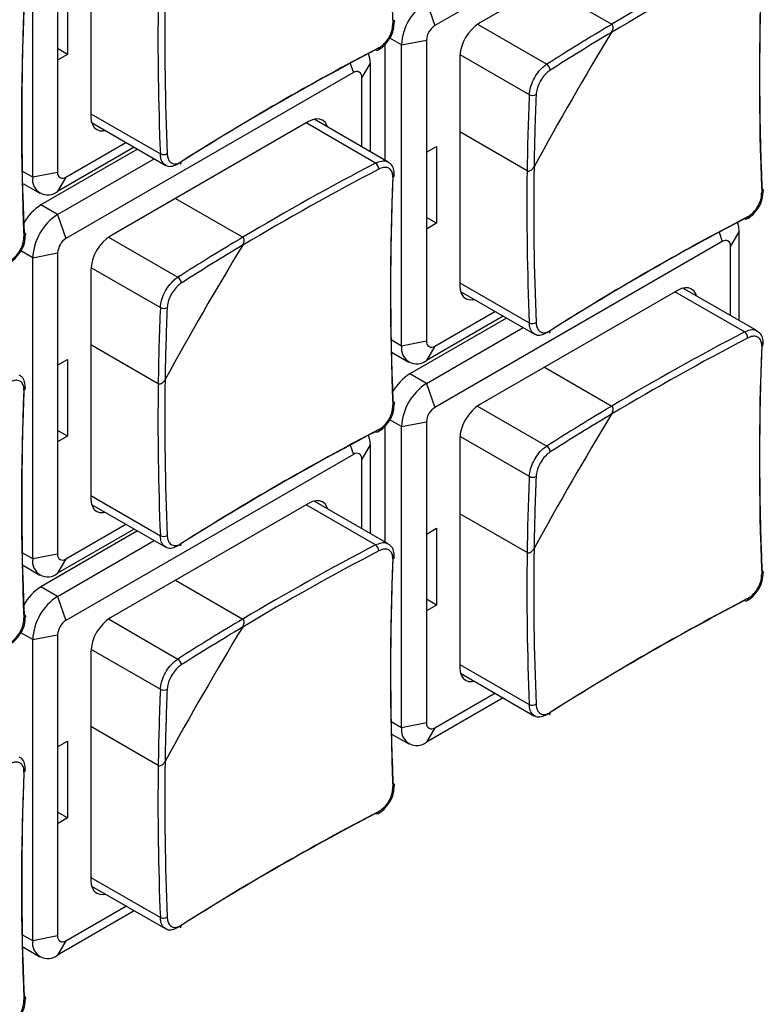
# Model space of a CAD drawing. Header units: millimetres. Extents: x 7146 to 9164, y -1568 to -663.
# Tile 166 of 187: x 8741 to 8773, y -1219 to -1177. Entities that reach past the tile are written whole.
import ezdxf

# ---------------------------------------------------------------- set-up
doc = ezdxf.new("R2010")
doc.units = ezdxf.units.MM
doc.header["$LTSCALE"] = 3

msp = doc.modelspace()

# ---------------------------------------------------------------- linework, layer by layer
at = {"linetype": 'Continuous', "lineweight": 30}
for p, q in [((8771.037, -1170.16), (8758.804, -1177.222)), ((8741.693, -1183.671), (8741.693, -1170.852)), ((8744.167, -1171.383), (8744.167, -1181.099)), ((8769.128, -1172.242), (8760.714, -1177.1)), ((8742.753, -1175.424), (8742.753, -1178.691)), ((8743.177, -1175.179), (8743.177, -1178.446)), ((8763.465, -1175.512), (8766.331, -1177.166)), ((8758.451, -1176.202), (8758.804, -1177.222)), ((8760.614, -1177.165), (8763.565, -1178.869)), ((8757.39, -1178.039), (8756.889, -1177.749)), ((8757.39, -1178.039), (8758.451, -1177.835)), ((8758.451, -1177.835), (8758.451, -1182.611)), ((8743.177, -1178.446), (8742.753, -1178.201)), ((8756.683, -1178.019), (8756.683, -1182.95)), ((8757.39, -1190.858), (8757.39, -1178.039)), ((8743.177, -1178.446), (8742.753, -1178.691)), ((8742.753, -1178.691), (8742.753, -1183.467)), ((8755.203, -1178.828), (8755.34, -1179.222)), ((8756.047, -1178.814), (8755.693, -1179.427)), ((8756.047, -1178.814), (8756.047, -1182.582)), ((8759.865, -1178.57), (8759.865, -1188.286)), ((8759.871, -1178.451), (8762.823, -1180.155)), ((8755.34, -1179.222), (8743.107, -1186.284)), ((8755.693, -1182.378), (8755.693, -1179.427)), ((8744.167, -1180.977), (8747.125, -1182.684)), ((8753.43, -1181.304), (8745.016, -1186.162)), ((8756.818, -1183.028), (8753.665, -1181.207)), ((8744.2, -1181.351), (8747.354, -1183.172)), ((8756.282, -1183.073), (8753.324, -1181.366)), ((8762.731, -1183.401), (8759.865, -1181.746)), ((8746.158, -1182.482), (8742.046, -1184.856)), ((8746.017, -1182.4), (8742.753, -1184.284)), ((8743.107, -1183.671), (8745.663, -1182.196)), ((8758.451, -1182.611), (8758.875, -1182.366)), ((8758.875, -1182.366), (8758.875, -1185.633)), ((8742.753, -1185.264), (8746.866, -1182.89)), ((8758.451, -1182.611), (8758.451, -1185.878)), ((8741.693, -1183.671), (8741.247, -1183.414)), ((8742.753, -1183.467), (8741.693, -1183.671)), ((8743.107, -1183.671), (8742.753, -1184.284)), ((8741.296, -1183.95), (8742.003, -1184.358)), ((8747.767, -1184.574), (8750.633, -1186.228)), ((8742.753, -1185.264), (8742.046, -1184.856)), ((8742.753, -1185.264), (8743.107, -1186.284)), ((8758.875, -1185.633), (8758.451, -1185.388)), ((8758.875, -1185.633), (8758.451, -1185.878)), ((8758.451, -1185.878), (8758.451, -1190.654)), ((8744.916, -1186.227), (8747.867, -1187.931)), ((8770.901, -1186.015), (8771.037, -1186.409)), ((8771.745, -1186.001), (8771.391, -1186.614)), ((8771.745, -1186.001), (8771.745, -1189.769)), ((8771.037, -1186.409), (8758.804, -1193.471)), ((8771.391, -1189.565), (8771.391, -1186.614)), ((8741.693, -1187.101), (8741.191, -1186.811)), ((8741.693, -1187.101), (8742.753, -1186.897)), ((8741.693, -1199.921), (8741.693, -1187.101)), ((8742.753, -1186.897), (8742.753, -1191.674)), ((8744.167, -1187.632), (8744.167, -1197.349)), ((8744.173, -1187.513), (8747.125, -1189.217)), ((8759.865, -1188.164), (8762.823, -1189.871)), ((8772.516, -1190.215), (8769.363, -1188.394)), ((8759.898, -1188.538), (8763.052, -1190.359)), ((8769.128, -1188.491), (8760.714, -1193.349)), ((8771.98, -1190.26), (8769.022, -1188.553)), ((8761.856, -1189.669), (8757.744, -1192.043)), ((8761.715, -1189.587), (8758.451, -1191.471)), ((8758.804, -1190.858), (8761.361, -1189.383)), ((8758.451, -1192.451), (8762.563, -1190.077)), ((8747.033, -1192.463), (8744.167, -1190.809)), ((8757.39, -1190.858), (8756.945, -1190.601)), ((8758.451, -1190.654), (8757.39, -1190.858)), ((8758.804, -1190.858), (8758.451, -1191.471)), ((8756.994, -1191.137), (8757.701, -1191.545)), ((8742.753, -1191.674), (8743.177, -1191.429)), ((8742.753, -1191.674), (8742.753, -1194.94)), ((8743.177, -1191.429), (8743.177, -1194.695)), ((8763.465, -1191.761), (8766.331, -1193.416)), ((8758.451, -1192.451), (8757.744, -1192.043)), ((8758.451, -1192.451), (8758.804, -1193.471)), ((8760.614, -1193.414), (8763.565, -1195.118)), ((8756.683, -1194.268), (8756.683, -1199.199)), ((8757.39, -1194.288), (8756.889, -1193.998)), ((8757.39, -1194.288), (8758.451, -1194.084)), ((8757.39, -1207.108), (8757.39, -1194.288)), ((8758.451, -1194.084), (8758.451, -1198.861)), ((8743.177, -1194.695), (8742.753, -1194.45)), ((8743.177, -1194.695), (8742.753, -1194.94)), ((8759.871, -1194.7), (8762.823, -1196.404)), ((8742.753, -1194.94), (8742.753, -1199.716)), ((8755.203, -1195.077), (8755.34, -1195.472)), ((8756.047, -1195.063), (8755.693, -1195.676)), ((8756.047, -1195.063), (8756.047, -1198.831)), ((8759.865, -1194.819), (8759.865, -1204.536)), ((8755.34, -1195.472), (8743.107, -1202.534)), ((8755.693, -1198.627), (8755.693, -1195.676)), ((8744.167, -1197.226), (8747.125, -1198.933)), ((8744.2, -1197.6), (8747.354, -1199.421)), ((8753.43, -1197.554), (8745.016, -1202.411)), ((8756.282, -1199.322), (8753.324, -1197.615)), ((8756.818, -1199.277), (8753.665, -1197.456)), ((8762.731, -1199.65), (8759.865, -1197.996)), ((8743.107, -1199.921), (8745.663, -1198.445)), ((8746.158, -1198.731), (8742.046, -1201.105)), ((8746.017, -1198.649), (8742.753, -1200.533)), ((8758.451, -1198.861), (8758.875, -1198.616)), ((8758.451, -1198.861), (8758.451, -1202.127)), ((8758.875, -1198.616), (8758.875, -1201.882)), ((8742.753, -1201.513), (8746.866, -1199.139)), ((8741.693, -1199.921), (8741.247, -1199.663)), ((8742.753, -1199.716), (8741.693, -1199.921)), ((8741.296, -1200.199), (8742.003, -1200.607)), ((8743.107, -1199.921), (8742.753, -1200.533)), ((8747.767, -1200.823), (8750.633, -1202.478)), ((8742.753, -1201.513), (8742.046, -1201.105)), ((8742.753, -1201.513), (8743.107, -1202.534)), ((8758.875, -1201.882), (8758.451, -1201.637)), ((8758.875, -1201.882), (8758.451, -1202.127)), ((8758.451, -1202.127), (8758.451, -1206.903)), ((8744.916, -1202.476), (8747.867, -1204.18)), ((8741.693, -1203.35), (8741.191, -1203.061)), ((8741.693, -1203.35), (8742.753, -1203.146)), ((8741.693, -1216.17), (8741.693, -1203.35)), ((8742.753, -1203.146), (8742.753, -1207.923)), ((8744.167, -1203.881), (8744.167, -1213.598)), ((8744.173, -1203.762), (8747.125, -1205.466)), ((8759.865, -1204.413), (8762.823, -1206.121)), ((8759.898, -1204.787), (8763.052, -1206.608)), ((8758.804, -1207.108), (8761.361, -1205.632)), ((8761.715, -1205.836), (8758.451, -1207.72)), ((8757.39, -1207.108), (8756.945, -1206.85)), ((8758.451, -1206.903), (8757.39, -1207.108)), ((8747.033, -1208.712), (8744.167, -1207.058)), ((8758.804, -1207.108), (8758.451, -1207.72)), ((8742.753, -1207.923), (8743.177, -1207.678)), ((8743.177, -1207.678), (8743.177, -1210.944)), ((8756.994, -1207.386), (8757.701, -1207.794)), ((8742.753, -1207.923), (8742.753, -1211.189)), ((8743.177, -1210.944), (8742.753, -1210.699)), ((8743.177, -1210.944), (8742.753, -1211.189)), ((8742.753, -1211.189), (8742.753, -1215.966)), ((8744.167, -1213.475), (8747.125, -1215.183)), ((8744.2, -1213.85), (8747.354, -1215.67)), ((8743.107, -1216.17), (8745.663, -1214.694)), ((8746.017, -1214.898), (8742.753, -1216.782)), ((8741.693, -1216.17), (8741.247, -1215.913)), ((8742.753, -1215.966), (8741.693, -1216.17)), ((8741.296, -1216.448), (8742.003, -1216.856)), ((8743.107, -1216.17), (8742.753, -1216.782))]:
    msp.add_line(p, q, dxfattribs=at)
at = {"linetype": 'Continuous', "lineweight": 30, "flags": 128}
for points in [[(8757.024, -1176.969), (8757.05, -1176.986), (8757.069, -1177.005), (8757.08, -1177.026), (8757.083, -1177.048), (8757.078, -1177.071), (8757.064, -1177.092), (8757.044, -1177.112), (8757.016, -1177.129)], [(8755.971, -1178.403), (8756.026, -1178.587), (8756.047, -1178.814)], [(8756.416, -1178.168), (8756.415, -1178.201), (8756.408, -1178.229), (8756.396, -1178.251), (8756.38, -1178.266), (8756.359, -1178.275), (8756.335, -1178.276), (8756.309, -1178.269), (8756.282, -1178.255)], [(8744.167, -1181.099), (8744.184, -1181.281), (8744.232, -1181.437), (8744.31, -1181.561), (8744.416, -1181.649), (8744.544, -1181.696), (8744.691, -1181.702), (8744.781, -1181.687)], [(8754.246, -1181.543), (8754.214, -1181.457), (8754.136, -1181.333), (8754.03, -1181.245), (8753.902, -1181.197), (8753.755, -1181.192), (8753.596, -1181.228), (8753.43, -1181.304)], [(8772.722, -1184.156), (8772.748, -1184.173), (8772.767, -1184.192), (8772.778, -1184.213), (8772.781, -1184.236), (8772.775, -1184.258), (8772.762, -1184.279), (8772.741, -1184.299), (8772.714, -1184.316)], [(8772.114, -1185.356), (8772.113, -1185.388), (8772.106, -1185.416), (8772.094, -1185.438), (8772.077, -1185.454), (8772.057, -1185.462), (8772.033, -1185.463), (8772.007, -1185.456), (8771.98, -1185.442)], [(8771.669, -1185.59), (8771.724, -1185.774), (8771.745, -1186.001)], [(8741.327, -1186.032), (8741.352, -1186.048), (8741.371, -1186.067), (8741.382, -1186.088), (8741.385, -1186.111), (8741.38, -1186.133), (8741.367, -1186.154), (8741.346, -1186.174), (8741.318, -1186.191)], [(8759.865, -1188.286), (8759.881, -1188.468), (8759.93, -1188.624), (8760.008, -1188.748), (8760.114, -1188.836), (8760.242, -1188.883), (8760.389, -1188.889), (8760.479, -1188.874)], [(8769.944, -1188.73), (8769.912, -1188.644), (8769.834, -1188.52), (8769.728, -1188.432), (8769.6, -1188.384), (8769.453, -1188.379), (8769.294, -1188.415), (8769.128, -1188.491)], [(8757.024, -1193.219), (8757.05, -1193.235), (8757.069, -1193.254), (8757.08, -1193.276), (8757.083, -1193.298), (8757.078, -1193.32), (8757.064, -1193.341), (8757.044, -1193.361), (8757.016, -1193.378)], [(8755.971, -1194.652), (8756.026, -1194.836), (8756.047, -1195.063)], [(8756.416, -1194.418), (8756.415, -1194.45), (8756.408, -1194.478), (8756.396, -1194.5), (8756.38, -1194.516), (8756.359, -1194.524), (8756.335, -1194.525), (8756.309, -1194.519), (8756.282, -1194.505)], [(8744.167, -1197.349), (8744.184, -1197.53), (8744.232, -1197.686), (8744.31, -1197.81), (8744.416, -1197.898), (8744.544, -1197.946), (8744.691, -1197.951), (8744.781, -1197.936)], [(8754.246, -1197.792), (8754.214, -1197.706), (8754.136, -1197.582), (8754.03, -1197.494), (8753.902, -1197.447), (8753.755, -1197.441), (8753.596, -1197.477), (8753.43, -1197.554)], [(8772.722, -1200.406), (8772.748, -1200.422), (8772.767, -1200.441), (8772.778, -1200.463), (8772.781, -1200.485), (8772.775, -1200.507), (8772.762, -1200.528), (8772.741, -1200.548), (8772.714, -1200.565)], [(8772.114, -1201.605), (8772.113, -1201.637), (8772.106, -1201.665), (8772.094, -1201.687), (8772.077, -1201.703), (8772.057, -1201.711), (8772.033, -1201.712), (8772.007, -1201.706), (8771.98, -1201.692)], [(8741.327, -1202.281), (8741.352, -1202.297), (8741.371, -1202.317), (8741.382, -1202.338), (8741.385, -1202.36), (8741.38, -1202.382), (8741.367, -1202.403), (8741.346, -1202.423), (8741.318, -1202.44)], [(8759.865, -1204.536), (8759.881, -1204.717), (8759.93, -1204.873), (8760.008, -1204.997), (8760.114, -1205.085), (8760.242, -1205.133), (8760.389, -1205.139), (8760.479, -1205.123)], [(8757.024, -1209.468), (8757.05, -1209.484), (8757.069, -1209.504), (8757.08, -1209.525), (8757.083, -1209.547), (8757.078, -1209.569), (8757.064, -1209.59), (8757.044, -1209.61), (8757.016, -1209.627)], [(8756.416, -1210.667), (8756.415, -1210.699), (8756.408, -1210.727), (8756.396, -1210.749), (8756.38, -1210.765), (8756.359, -1210.773), (8756.335, -1210.774), (8756.309, -1210.768), (8756.282, -1210.754)], [(8744.167, -1213.598), (8744.184, -1213.78), (8744.232, -1213.935), (8744.31, -1214.06), (8744.416, -1214.147), (8744.544, -1214.195), (8744.691, -1214.201), (8744.781, -1214.185)], [(8741.327, -1218.53), (8741.352, -1218.546), (8741.371, -1218.566), (8741.382, -1218.587), (8741.385, -1218.609), (8741.38, -1218.631), (8741.367, -1218.653), (8741.346, -1218.672), (8741.318, -1218.69)]]:
    msp.add_lwpolyline(points, dxfattribs=at)
at = {"linetype": 'Continuous', "lineweight": 30}
for centre, radius, start, end in [((8872.434, -1172.279), 115.52, 177.59353, 182.40647), ((8826.951, -1279.058), 118.561, 117.62307, 120.75044), ((8826.922, -1279.01), 118.214, 117.62184, 120.83734), ((8888.132, -1179.466), 115.52, 177.59353, 182.40647), ((8888.296, -1179.298), 115.676, 177.59286, 182.40714), ((8856.901, -1181.173), 115.676, 177.59286, 182.40714), ((8865.593, -1177.772), 118.57, 179.24686, 182.37425), ((8865.538, -1177.772), 118.224, 179.15998, 182.37546), ((8759.693, -1178.144), 2.305, 122.6058, 177.3942), ((8856.736, -1181.341), 115.52, 177.59353, 182.40647), ((8761.707, -1178.653), 1.844, 122.6052, 177.3942), ((8759.219, -1177.87), 0.768, 122.6065, 177.394), ((8894.596, -1255.377), 150.057, 148.73949, 151.26051), ((8822.648, -1271.762), 110.09, 120.7675, 122.45762), ((8822.648, -1271.778), 109.814, 120.85648, 122.45762), ((8809.852, -1280.769), 115.667, 117.59017, 122.40445), ((8809.915, -1280.543), 115.511, 117.59084, 122.40378), ((8755.478, -1179.392), 0.218, 350.7859, 129.2019), ((8763.421, -1179.123), 0.292, 0.8332, 60.4046), ((8872.825, -1184.881), 110.104, 177.53972, 179.22979), ((8762.971, -1179.902), 0.292, 239.5968, 299.1614), ((8872.836, -1184.872), 109.824, 177.5397, 179.14083), ((8747.258, -1182.395), 0.318, 245.3568, 299.633), ((8747.916, -1183.036), 0.101, 305.6954, 10.428), ((8811.225, -1288.073), 118.215, 117.62185, 120.83734), ((8811.253, -1288.121), 118.562, 117.62308, 120.75044), ((8756.098, -1183.333), 0.318, 0.3559, 54.6508), ((8881.291, -1184.959), 118.571, 179.24686, 182.37424), ((8881.236, -1184.959), 118.224, 179.15997, 182.37547), ((8742.339, -1183.776), 0.655, 170.7866, 309.2036), ((8742.969, -1183.502), 0.218, 170.7872, 309.2035), ((8872.434, -1188.528), 115.52, 177.59353, 182.40647), ((8872.598, -1188.36), 115.676, 177.59286, 182.40714), ((8756.976, -1183.577), 0.108, 291.9205, 350.6419), ((8743.186, -1186.685), 2.156, 121.9289, 150.4682), ((8743.995, -1187.206), 2.305, 122.6054, 177.3942), ((8825.55, -1287.956), 115.666, 117.59017, 122.40446), ((8825.613, -1287.73), 115.51, 117.59084, 122.40379), ((8743.521, -1186.932), 0.768, 122.6055, 177.394), ((8746.01, -1187.716), 1.844, 122.6056, 177.3946), ((8806.952, -1280.827), 110.094, 120.76752, 122.45759), ((8771.175, -1186.579), 0.218, 350.7906, 129.2031), ((8878.935, -1264.46), 150.099, 148.73984, 151.26016), ((8806.95, -1280.841), 109.815, 120.8565, 122.45762), ((8747.723, -1188.185), 0.292, 0.8341, 60.4133), ((8857.127, -1193.943), 110.104, 177.53972, 179.22979), ((8747.273, -1188.965), 0.292, 239.5958, 299.1574), ((8857.138, -1193.934), 109.824, 177.5397, 179.14083), ((8762.955, -1189.582), 0.318, 245.3577, 299.6389), ((8763.614, -1190.224), 0.101, 305.7059, 10.4254), ((8826.922, -1295.259), 118.214, 117.62184, 120.83734), ((8826.951, -1295.307), 118.561, 117.62307, 120.75044), ((8771.796, -1190.52), 0.318, 0.3448, 54.6619), ((8758.037, -1190.963), 0.655, 170.7865, 309.2027), ((8758.666, -1190.689), 0.218, 170.786, 309.2032), ((8888.132, -1195.715), 115.52, 177.59353, 182.40647), ((8888.296, -1195.547), 115.676, 177.59286, 182.40714), ((8772.673, -1190.764), 0.108, 291.92, 350.6375), ((8758.884, -1193.872), 2.156, 121.9304, 150.4672), ((8856.901, -1197.422), 115.676, 177.59286, 182.40714), ((8741.278, -1192.639), 0.108, 291.9205, 350.6419), ((8865.594, -1194.022), 118.571, 179.24686, 182.37424), ((8865.538, -1194.021), 118.224, 179.15997, 182.37547), ((8759.693, -1194.393), 2.305, 122.606, 177.3942), ((8856.736, -1197.59), 115.52, 177.59353, 182.40647), ((8759.219, -1194.119), 0.768, 122.6059, 177.3946), ((8761.707, -1194.903), 1.844, 122.6054, 177.3942), ((8822.648, -1288.011), 110.09, 120.7675, 122.45762), ((8894.591, -1271.623), 150.051, 148.73944, 151.26056), ((8822.648, -1288.027), 109.814, 120.85648, 122.45762), ((8809.852, -1297.018), 115.667, 117.59017, 122.40445), ((8809.915, -1296.792), 115.511, 117.59084, 122.40378), ((8763.421, -1195.372), 0.292, 0.8332, 60.4046), ((8755.478, -1195.641), 0.218, 350.7848, 129.2029), ((8872.824, -1201.13), 110.103, 177.53972, 179.2298), ((8762.971, -1196.152), 0.292, 239.5968, 299.1614), ((8872.836, -1201.121), 109.824, 177.5397, 179.14083), ((8747.258, -1198.644), 0.318, 245.3568, 299.6354), ((8747.916, -1199.286), 0.101, 305.699, 10.4244), ((8811.253, -1304.37), 118.562, 117.62308, 120.75044), ((8756.098, -1199.582), 0.318, 0.3559, 54.6508), ((8742.969, -1199.751), 0.218, 170.7864, 309.2058), ((8811.225, -1304.322), 118.215, 117.62185, 120.83734), ((8872.598, -1204.609), 115.676, 177.59286, 182.40714), ((8881.291, -1201.209), 118.57, 179.24686, 182.37425), ((8881.236, -1201.208), 118.225, 179.15998, 182.37546), ((8742.339, -1200.025), 0.655, 170.7866, 309.2036), ((8872.434, -1204.777), 115.52, 177.59353, 182.40647), ((8756.976, -1199.826), 0.108, 291.9205, 350.6419), ((8743.186, -1202.934), 2.156, 121.9295, 150.4681), ((8743.995, -1203.455), 2.305, 122.6056, 177.3942), ((8825.55, -1304.205), 115.666, 117.59017, 122.40446), ((8825.613, -1303.979), 115.51, 117.59084, 122.40379), ((8743.521, -1203.181), 0.768, 122.6049, 177.3946), ((8746.01, -1203.965), 1.844, 122.6058, 177.3946), ((8806.952, -1297.076), 110.094, 120.76752, 122.45759), ((8878.93, -1280.706), 150.093, 148.73979, 151.26021), ((8806.95, -1297.09), 109.815, 120.8565, 122.45762), ((8747.723, -1204.434), 0.292, 0.8341, 60.4133), ((8857.127, -1210.192), 110.103, 177.53972, 179.2298), ((8747.273, -1205.214), 0.292, 239.5958, 299.1574), ((8857.138, -1210.183), 109.824, 177.5397, 179.14083), ((8762.955, -1205.831), 0.318, 245.3556, 299.6362), ((8763.614, -1206.473), 0.101, 305.7011, 10.4303), ((8758.666, -1206.938), 0.218, 170.7866, 309.1997), ((8758.037, -1207.212), 0.655, 170.786, 309.2033), ((8865.538, -1210.27), 118.225, 179.15998, 182.37546), ((8856.737, -1213.839), 115.52, 177.59353, 182.40647), ((8856.901, -1213.672), 115.676, 177.59286, 182.40714), ((8741.278, -1208.888), 0.108, 291.9205, 350.6419), ((8865.593, -1210.271), 118.57, 179.24686, 182.37425), ((8809.915, -1313.041), 115.511, 117.59084, 122.40378), ((8809.852, -1313.267), 115.667, 117.59017, 122.40445), ((8747.258, -1214.893), 0.318, 245.3547, 299.6326), ((8747.916, -1215.535), 0.101, 305.6942, 10.4292), ((8742.969, -1216.001), 0.218, 170.7869, 309.2024), ((8742.339, -1216.275), 0.655, 170.7861, 309.2041)]:
    msp.add_arc(centre, radius, start, end, dxfattribs=at)
for points, knots in [([(8756.416, -1178.168), (8756.463, -1178.14), (8756.58, -1178.07), (8756.753, -1177.892), (8756.906, -1177.648), (8757.005, -1177.379), (8757.013, -1177.212), (8757.016, -1177.129)], [0, 0, 0, 0, 0.14265, 0.356768, 0.571, 0.785506, 1, 1, 1, 1]), ([(8756.857, -1177.801), (8756.864, -1177.793), (8756.954, -1177.682), (8757.056, -1177.406), (8757.073, -1177.164), (8757.082, -1177.043)], [0, 0, 0, 0, 0.040049, 0.520055, 1, 1, 1, 1]), ([(8766.325, -1177.508), (8766.345, -1177.468), (8766.38, -1177.4), (8766.394, -1177.302), (8766.384, -1177.234), (8766.362, -1177.189), (8766.34, -1177.173), (8766.331, -1177.166)], [0, 0, 0, 0, 0.332441, 0.576128, 0.752664, 0.891568, 1, 1, 1, 1]), ([(8766.325, -1177.508), (8766.345, -1177.468), (8766.38, -1177.4), (8766.394, -1177.302), (8766.384, -1177.234), (8766.362, -1177.189), (8766.34, -1177.173), (8766.331, -1177.166)], [0, 0, 0, 0, 0.332441, 0.576128, 0.752664, 0.891568, 1, 1, 1, 1]), ([(8756.374, -1178.264), (8756.464, -1178.21), (8756.649, -1178.099), (8756.787, -1177.902), (8756.857, -1177.801)], [0, 0, 0, 0, 0.486105, 1, 1, 1, 1]), ([(8762.823, -1180.155), (8762.834, -1180.055), (8762.856, -1179.857), (8762.988, -1179.528), (8763.175, -1179.226), (8763.379, -1178.999), (8763.512, -1178.906), (8763.565, -1178.869)], [0, 0, 0, 0, 0.214466, 0.428998, 0.643254, 0.857365, 1, 1, 1, 1]), ([(8763.713, -1179.118), (8763.67, -1179.149), (8763.564, -1179.225), (8763.4, -1179.408), (8763.249, -1179.653), (8763.142, -1179.918), (8763.123, -1180.078), (8763.113, -1180.158)], [0, 0, 0, 0, 0.142653, 0.356755, 0.570992, 0.785502, 1, 1, 1, 1]), ([(8747.36, -1183.16), (8747.321, -1183.137), (8747.223, -1183.08), (8747.146, -1182.903), (8747.131, -1182.747), (8747.125, -1182.684)], [0, 0, 0, 0, 0.285617, 0.71439, 1, 1, 1, 1]), ([(8747.415, -1182.672), (8747.42, -1182.723), (8747.433, -1182.85), (8747.51, -1183.006), (8747.646, -1183.104), (8747.822, -1183.117), (8747.951, -1183.051), (8748.015, -1183.018)], [0, 0, 0, 0, 0.142651, 0.356762, 0.570995, 0.785505, 1, 1, 1, 1]), ([(8756.282, -1183.073), (8756.367, -1183.037), (8756.538, -1182.966), (8756.724, -1182.968), (8756.794, -1183.025), (8756.811, -1183.039)], [0, 0, 0, 0, 0.429459, 0.859035, 1, 1, 1, 1]), ([(8747.867, -1183.113), (8747.788, -1183.152), (8747.628, -1183.23), (8747.45, -1183.233), (8747.378, -1183.175), (8747.36, -1183.16)], [0, 0, 0, 0, 0.428406, 0.85693, 1, 1, 1, 1]), ([(8757.016, -1183.677), (8757.015, -1183.629), (8757.013, -1183.507), (8756.945, -1183.356), (8756.811, -1183.26), (8756.627, -1183.242), (8756.486, -1183.301), (8756.416, -1183.331)], [0, 0, 0, 0, 0.142651, 0.356766, 0.570987, 0.785506, 1, 1, 1, 1]), ([(8757.078, -1183.594), (8757.075, -1183.5), (8757.07, -1183.318), (8756.962, -1183.119), (8756.851, -1183.06), (8756.811, -1183.039)], [0, 0, 0, 0, 0.4064408, 0.7905431, 1, 1, 1, 1]), ([(8762.731, -1183.401), (8762.74, -1183.405), (8762.762, -1183.415), (8762.808, -1183.415), (8762.871, -1183.393), (8762.947, -1183.336), (8762.998, -1183.272), (8763.021, -1183.23), (8763.024, -1183.225)], [0, 0, 0, 0, 0.092404, 0.221899, 0.396282, 0.637979, 0.956518, 1, 1, 1, 1]), ([(8762.731, -1183.401), (8762.74, -1183.405), (8762.762, -1183.415), (8762.808, -1183.415), (8762.871, -1183.393), (8762.947, -1183.336), (8762.998, -1183.272), (8763.021, -1183.23), (8763.024, -1183.225)], [0, 0, 0, 0, 0.092404, 0.221899, 0.396282, 0.637979, 0.956518, 1, 1, 1, 1]), ([(8772.555, -1184.988), (8772.562, -1184.98), (8772.651, -1184.869), (8772.754, -1184.593), (8772.771, -1184.351), (8772.78, -1184.23)], [0, 0, 0, 0, 0.040048, 0.520051, 1, 1, 1, 1]), ([(8772.114, -1185.356), (8772.161, -1185.327), (8772.277, -1185.257), (8772.451, -1185.079), (8772.603, -1184.835), (8772.703, -1184.566), (8772.71, -1184.399), (8772.714, -1184.316)], [0, 0, 0, 0, 0.142649, 0.356766, 0.570997, 0.785502, 1, 1, 1, 1]), ([(8772.071, -1185.451), (8772.162, -1185.397), (8772.347, -1185.286), (8772.484, -1185.089), (8772.555, -1184.988)], [0, 0, 0, 0, 0.486105, 1, 1, 1, 1]), ([(8740.718, -1187.231), (8740.765, -1187.203), (8740.882, -1187.132), (8741.055, -1186.954), (8741.208, -1186.71), (8741.307, -1186.441), (8741.315, -1186.275), (8741.318, -1186.191)], [0, 0, 0, 0, 0.14265, 0.356768, 0.571, 0.785506, 1, 1, 1, 1]), ([(8741.159, -1186.863), (8741.166, -1186.855), (8741.256, -1186.744), (8741.359, -1186.468), (8741.376, -1186.226), (8741.384, -1186.105)], [0, 0, 0, 0, 0.040049, 0.520055, 1, 1, 1, 1]), ([(8750.627, -1186.57), (8750.647, -1186.53), (8750.682, -1186.462), (8750.696, -1186.364), (8750.686, -1186.296), (8750.664, -1186.252), (8750.642, -1186.236), (8750.633, -1186.228)], [0, 0, 0, 0, 0.332477, 0.576152, 0.75268, 0.891577, 1, 1, 1, 1]), ([(8750.627, -1186.57), (8750.647, -1186.53), (8750.682, -1186.462), (8750.696, -1186.364), (8750.686, -1186.296), (8750.664, -1186.252), (8750.642, -1186.236), (8750.633, -1186.228)], [0, 0, 0, 0, 0.332477, 0.576152, 0.75268, 0.891577, 1, 1, 1, 1]), ([(8740.676, -1187.326), (8740.766, -1187.272), (8740.952, -1187.161), (8741.089, -1186.964), (8741.159, -1186.863)], [0, 0, 0, 0, 0.486105, 1, 1, 1, 1]), ([(8747.125, -1189.217), (8747.136, -1189.117), (8747.158, -1188.919), (8747.29, -1188.59), (8747.477, -1188.288), (8747.681, -1188.061), (8747.814, -1187.968), (8747.867, -1187.931)], [0, 0, 0, 0, 0.21447, 0.429, 0.643258, 0.857381, 1, 1, 1, 1]), ([(8748.015, -1188.18), (8747.973, -1188.211), (8747.866, -1188.287), (8747.702, -1188.47), (8747.551, -1188.715), (8747.444, -1188.98), (8747.425, -1189.14), (8747.415, -1189.22)], [0, 0, 0, 0, 0.142651, 0.356761, 0.570995, 0.785502, 1, 1, 1, 1]), ([(8763.058, -1190.347), (8763.019, -1190.324), (8762.921, -1190.267), (8762.843, -1190.09), (8762.829, -1189.934), (8762.823, -1189.871)], [0, 0, 0, 0, 0.2856066, 0.7143971, 1, 1, 1, 1]), ([(8763.113, -1189.859), (8763.118, -1189.91), (8763.13, -1190.037), (8763.207, -1190.193), (8763.344, -1190.291), (8763.52, -1190.304), (8763.649, -1190.238), (8763.713, -1190.205)], [0, 0, 0, 0, 0.1426525, 0.3567662, 0.5710021, 0.7855138, 1, 1, 1, 1]), ([(8763.565, -1190.3), (8763.485, -1190.339), (8763.326, -1190.417), (8763.147, -1190.42), (8763.076, -1190.362), (8763.058, -1190.347)], [0, 0, 0, 0, 0.4284131, 0.8569212, 1, 1, 1, 1]), ([(8771.98, -1190.26), (8772.065, -1190.224), (8772.236, -1190.153), (8772.422, -1190.155), (8772.492, -1190.212), (8772.509, -1190.226)], [0, 0, 0, 0, 0.429464, 0.859028, 1, 1, 1, 1]), ([(8772.714, -1190.864), (8772.713, -1190.816), (8772.711, -1190.694), (8772.643, -1190.543), (8772.508, -1190.447), (8772.325, -1190.429), (8772.184, -1190.488), (8772.114, -1190.518)], [0, 0, 0, 0, 0.14265, 0.356759, 0.570991, 0.785496, 1, 1, 1, 1]), ([(8772.775, -1190.781), (8772.773, -1190.687), (8772.768, -1190.506), (8772.66, -1190.306), (8772.548, -1190.247), (8772.509, -1190.226)], [0, 0, 0, 0, 0.406449, 0.790558, 1, 1, 1, 1]), ([(8741.38, -1192.656), (8741.377, -1192.563), (8741.372, -1192.381), (8741.264, -1192.181), (8741.153, -1192.122), (8741.114, -1192.101)], [0, 0, 0, 0, 0.406446, 0.790553, 1, 1, 1, 1]), ([(8741.318, -1192.739), (8741.317, -1192.691), (8741.315, -1192.569), (8741.248, -1192.419), (8741.113, -1192.322), (8740.929, -1192.304), (8740.789, -1192.363), (8740.718, -1192.393)], [0, 0, 0, 0, 0.1426499, 0.3567598, 0.5709877, 0.7854955, 1, 1, 1, 1]), ([(8747.033, -1192.463), (8747.043, -1192.467), (8747.065, -1192.477), (8747.11, -1192.477), (8747.173, -1192.455), (8747.25, -1192.398), (8747.3, -1192.334), (8747.323, -1192.292), (8747.326, -1192.287)], [0, 0, 0, 0, 0.092408, 0.221897, 0.396306, 0.63799, 0.956516, 1, 1, 1, 1]), ([(8747.033, -1192.463), (8747.043, -1192.467), (8747.065, -1192.477), (8747.11, -1192.477), (8747.173, -1192.455), (8747.25, -1192.398), (8747.3, -1192.334), (8747.323, -1192.292), (8747.326, -1192.287)], [0, 0, 0, 0, 0.092408, 0.221897, 0.396306, 0.63799, 0.956516, 1, 1, 1, 1]), ([(8756.416, -1194.418), (8756.463, -1194.39), (8756.58, -1194.319), (8756.753, -1194.141), (8756.906, -1193.897), (8757.005, -1193.628), (8757.013, -1193.462), (8757.016, -1193.378)], [0, 0, 0, 0, 0.142649, 0.356766, 0.570997, 0.785502, 1, 1, 1, 1]), ([(8756.857, -1194.05), (8756.864, -1194.042), (8756.954, -1193.931), (8757.056, -1193.655), (8757.073, -1193.413), (8757.082, -1193.292)], [0, 0, 0, 0, 0.040048, 0.520051, 1, 1, 1, 1]), ([(8766.325, -1193.757), (8766.345, -1193.717), (8766.38, -1193.649), (8766.394, -1193.551), (8766.384, -1193.483), (8766.362, -1193.439), (8766.34, -1193.423), (8766.331, -1193.416)], [0, 0, 0, 0, 0.3324532, 0.5761285, 0.752664, 0.8915679, 1, 1, 1, 1]), ([(8766.325, -1193.757), (8766.345, -1193.717), (8766.38, -1193.649), (8766.394, -1193.551), (8766.384, -1193.483), (8766.362, -1193.439), (8766.34, -1193.423), (8766.331, -1193.416)], [0, 0, 0, 0, 0.3324532, 0.5761285, 0.752664, 0.8915679, 1, 1, 1, 1]), ([(8756.374, -1194.513), (8756.464, -1194.459), (8756.649, -1194.348), (8756.787, -1194.151), (8756.857, -1194.05)], [0, 0, 0, 0, 0.486105, 1, 1, 1, 1]), ([(8762.823, -1196.404), (8762.834, -1196.304), (8762.856, -1196.106), (8762.988, -1195.777), (8763.175, -1195.475), (8763.379, -1195.248), (8763.512, -1195.155), (8763.565, -1195.118)], [0, 0, 0, 0, 0.214466, 0.428998, 0.643254, 0.857365, 1, 1, 1, 1]), ([(8763.713, -1195.368), (8763.67, -1195.398), (8763.564, -1195.474), (8763.4, -1195.657), (8763.249, -1195.902), (8763.142, -1196.167), (8763.123, -1196.327), (8763.113, -1196.407)], [0, 0, 0, 0, 0.142652, 0.356755, 0.570988, 0.785502, 1, 1, 1, 1]), ([(8747.36, -1199.409), (8747.321, -1199.386), (8747.223, -1199.33), (8747.146, -1199.152), (8747.131, -1198.996), (8747.125, -1198.933)], [0, 0, 0, 0, 0.2856172, 0.7143986, 1, 1, 1, 1]), ([(8747.415, -1198.921), (8747.42, -1198.972), (8747.433, -1199.099), (8747.51, -1199.255), (8747.646, -1199.353), (8747.822, -1199.366), (8747.951, -1199.3), (8748.015, -1199.267)], [0, 0, 0, 0, 0.14265, 0.356765, 0.570998, 0.785506, 1, 1, 1, 1]), ([(8747.867, -1199.362), (8747.788, -1199.401), (8747.628, -1199.479), (8747.45, -1199.482), (8747.378, -1199.424), (8747.36, -1199.409)], [0, 0, 0, 0, 0.428408, 0.856929, 1, 1, 1, 1]), ([(8756.282, -1199.322), (8756.367, -1199.287), (8756.538, -1199.215), (8756.724, -1199.217), (8756.794, -1199.274), (8756.811, -1199.288)], [0, 0, 0, 0, 0.429459, 0.859035, 1, 1, 1, 1]), ([(8757.078, -1199.843), (8757.075, -1199.75), (8757.07, -1199.568), (8756.962, -1199.368), (8756.851, -1199.309), (8756.811, -1199.288)], [0, 0, 0, 0, 0.40644, 0.79055, 1, 1, 1, 1]), ([(8757.016, -1199.926), (8757.015, -1199.878), (8757.013, -1199.756), (8756.945, -1199.606), (8756.811, -1199.509), (8756.627, -1199.491), (8756.486, -1199.55), (8756.416, -1199.58)], [0, 0, 0, 0, 0.14265, 0.356765, 0.57099, 0.785506, 1, 1, 1, 1]), ([(8762.731, -1199.65), (8762.74, -1199.654), (8762.762, -1199.664), (8762.808, -1199.664), (8762.871, -1199.642), (8762.947, -1199.585), (8762.998, -1199.521), (8763.021, -1199.479), (8763.024, -1199.474)], [0, 0, 0, 0, 0.092404, 0.221899, 0.396292, 0.637978, 0.956518, 1, 1, 1, 1]), ([(8762.731, -1199.65), (8762.74, -1199.654), (8762.762, -1199.664), (8762.808, -1199.664), (8762.871, -1199.642), (8762.947, -1199.585), (8762.998, -1199.521), (8763.021, -1199.479), (8763.024, -1199.474)], [0, 0, 0, 0, 0.092404, 0.221899, 0.396292, 0.637978, 0.956518, 1, 1, 1, 1]), ([(8772.114, -1201.605), (8772.161, -1201.577), (8772.277, -1201.507), (8772.451, -1201.328), (8772.603, -1201.085), (8772.703, -1200.815), (8772.71, -1200.649), (8772.714, -1200.565)], [0, 0, 0, 0, 0.142651, 0.356767, 0.571, 0.785506, 1, 1, 1, 1]), ([(8772.555, -1201.237), (8772.562, -1201.229), (8772.651, -1201.118), (8772.754, -1200.842), (8772.771, -1200.6), (8772.78, -1200.48)], [0, 0, 0, 0, 0.040049, 0.520047, 1, 1, 1, 1]), ([(8772.071, -1201.7), (8772.162, -1201.646), (8772.347, -1201.535), (8772.484, -1201.338), (8772.555, -1201.237)], [0, 0, 0, 0, 0.486105, 1, 1, 1, 1]), ([(8740.718, -1203.48), (8740.765, -1203.452), (8740.882, -1203.382), (8741.055, -1203.204), (8741.208, -1202.96), (8741.307, -1202.69), (8741.315, -1202.524), (8741.318, -1202.44)], [0, 0, 0, 0, 0.142649, 0.356766, 0.570997, 0.785502, 1, 1, 1, 1]), ([(8741.159, -1203.112), (8741.166, -1203.104), (8741.256, -1202.993), (8741.359, -1202.717), (8741.376, -1202.476), (8741.384, -1202.355)], [0, 0, 0, 0, 0.040048, 0.520051, 1, 1, 1, 1]), ([(8750.627, -1202.819), (8750.647, -1202.78), (8750.682, -1202.711), (8750.696, -1202.613), (8750.686, -1202.545), (8750.664, -1202.501), (8750.642, -1202.485), (8750.633, -1202.478)], [0, 0, 0, 0, 0.3324896, 0.576153, 0.75268, 0.8915771, 1, 1, 1, 1]), ([(8750.627, -1202.819), (8750.647, -1202.78), (8750.682, -1202.711), (8750.696, -1202.613), (8750.686, -1202.545), (8750.664, -1202.501), (8750.642, -1202.485), (8750.633, -1202.478)], [0, 0, 0, 0, 0.3324896, 0.576153, 0.75268, 0.8915771, 1, 1, 1, 1]), ([(8740.676, -1203.575), (8740.766, -1203.521), (8740.952, -1203.41), (8741.089, -1203.214), (8741.159, -1203.112)], [0, 0, 0, 0, 0.486105, 1, 1, 1, 1]), ([(8747.125, -1205.466), (8747.136, -1205.367), (8747.158, -1205.168), (8747.29, -1204.84), (8747.477, -1204.537), (8747.681, -1204.31), (8747.814, -1204.217), (8747.867, -1204.18)], [0, 0, 0, 0, 0.21447, 0.429, 0.643258, 0.857381, 1, 1, 1, 1]), ([(8748.015, -1204.43), (8747.973, -1204.46), (8747.866, -1204.536), (8747.702, -1204.72), (8747.551, -1204.964), (8747.444, -1205.229), (8747.425, -1205.389), (8747.415, -1205.469)], [0, 0, 0, 0, 0.14265, 0.356761, 0.570991, 0.785503, 1, 1, 1, 1]), ([(8763.058, -1206.596), (8763.019, -1206.573), (8762.921, -1206.517), (8762.843, -1206.339), (8762.829, -1206.183), (8762.823, -1206.121)], [0, 0, 0, 0, 0.285604, 0.714391, 1, 1, 1, 1]), ([(8763.113, -1206.108), (8763.118, -1206.159), (8763.13, -1206.287), (8763.207, -1206.442), (8763.344, -1206.54), (8763.52, -1206.553), (8763.649, -1206.487), (8763.713, -1206.454)], [0, 0, 0, 0, 0.142654, 0.356764, 0.571001, 0.785512, 1, 1, 1, 1]), ([(8763.565, -1206.549), (8763.485, -1206.588), (8763.326, -1206.666), (8763.147, -1206.669), (8763.076, -1206.611), (8763.058, -1206.596)], [0, 0, 0, 0, 0.428412, 0.856928, 1, 1, 1, 1]), ([(8741.318, -1208.989), (8741.317, -1208.94), (8741.315, -1208.818), (8741.248, -1208.668), (8741.113, -1208.571), (8740.929, -1208.553), (8740.789, -1208.612), (8740.718, -1208.642)], [0, 0, 0, 0, 0.14265, 0.356759, 0.570991, 0.785496, 1, 1, 1, 1]), ([(8741.38, -1208.905), (8741.377, -1208.812), (8741.372, -1208.63), (8741.264, -1208.431), (8741.153, -1208.371), (8741.114, -1208.35)], [0, 0, 0, 0, 0.406445, 0.79056, 1, 1, 1, 1]), ([(8747.033, -1208.712), (8747.043, -1208.716), (8747.065, -1208.726), (8747.11, -1208.726), (8747.173, -1208.704), (8747.25, -1208.647), (8747.3, -1208.583), (8747.323, -1208.542), (8747.326, -1208.537)], [0, 0, 0, 0, 0.0924079, 0.2218979, 0.396316, 0.6379888, 0.9565157, 1, 1, 1, 1]), ([(8747.033, -1208.712), (8747.043, -1208.716), (8747.065, -1208.726), (8747.11, -1208.726), (8747.173, -1208.704), (8747.25, -1208.647), (8747.3, -1208.583), (8747.323, -1208.542), (8747.326, -1208.537)], [0, 0, 0, 0, 0.0924079, 0.2218979, 0.396316, 0.6379888, 0.9565157, 1, 1, 1, 1]), ([(8756.416, -1210.667), (8756.463, -1210.639), (8756.58, -1210.569), (8756.753, -1210.391), (8756.906, -1210.147), (8757.005, -1209.877), (8757.013, -1209.711), (8757.016, -1209.627)], [0, 0, 0, 0, 0.142651, 0.356767, 0.571, 0.785506, 1, 1, 1, 1]), ([(8756.857, -1210.299), (8756.864, -1210.291), (8756.954, -1210.18), (8757.056, -1209.905), (8757.073, -1209.663), (8757.082, -1209.542)], [0, 0, 0, 0, 0.040049, 0.520047, 1, 1, 1, 1]), ([(8756.374, -1210.763), (8756.464, -1210.709), (8756.649, -1210.597), (8756.787, -1210.401), (8756.857, -1210.299)], [0, 0, 0, 0, 0.486105, 1, 1, 1, 1]), ([(8747.36, -1215.658), (8747.321, -1215.636), (8747.223, -1215.579), (8747.146, -1215.401), (8747.131, -1215.245), (8747.125, -1215.183)], [0, 0, 0, 0, 0.285615, 0.714392, 1, 1, 1, 1]), ([(8747.415, -1215.17), (8747.42, -1215.221), (8747.433, -1215.349), (8747.51, -1215.505), (8747.646, -1215.602), (8747.822, -1215.615), (8747.951, -1215.549), (8748.015, -1215.517)], [0, 0, 0, 0, 0.1426514, 0.3567627, 0.570997, 0.7855043, 1, 1, 1, 1]), ([(8747.867, -1215.611), (8747.788, -1215.65), (8747.628, -1215.729), (8747.45, -1215.731), (8747.378, -1215.673), (8747.36, -1215.658)], [0, 0, 0, 0, 0.4284072, 0.8569361, 1, 1, 1, 1]), ([(8741.159, -1219.362), (8741.166, -1219.353), (8741.256, -1219.243), (8741.359, -1218.967), (8741.376, -1218.725), (8741.384, -1218.604)], [0, 0, 0, 0, 0.040049, 0.520047, 1, 1, 1, 1]), ([(8740.718, -1219.729), (8740.765, -1219.701), (8740.882, -1219.631), (8741.055, -1219.453), (8741.208, -1219.209), (8741.307, -1218.94), (8741.315, -1218.773), (8741.318, -1218.69)], [0, 0, 0, 0, 0.142651, 0.356767, 0.571, 0.785506, 1, 1, 1, 1])]:
    msp.add_open_spline(points, degree=3, knots=knots, dxfattribs=at)

doc.saveas('drawing.dxf')
